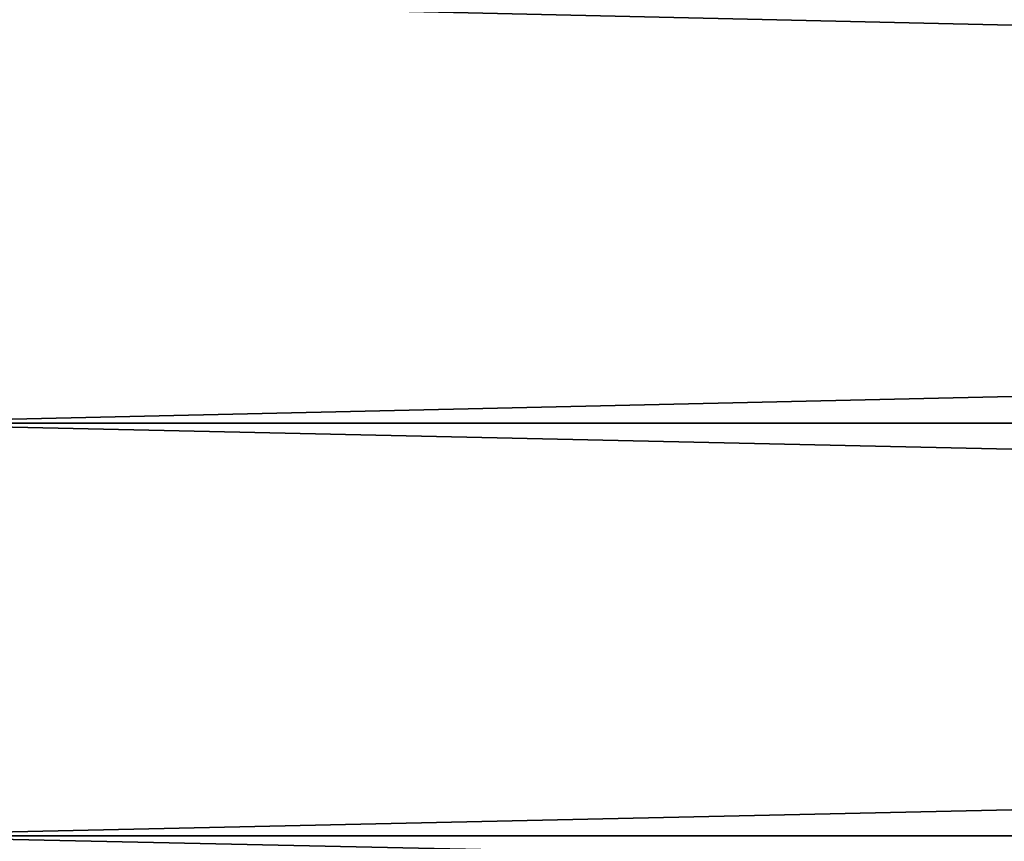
# Model space of a CAD drawing. Header units: millimetres. Extents: x -161 to 161, y -94 to 1149.
# Tile 23 of 256: x -159.75 to -158.18, y -71.9 to -70.59. Entities that reach past the tile are written whole.
import ezdxf

# ---------------------------------------------------------------- set-up
doc = ezdxf.new("R2010")
doc.units = ezdxf.units.MM
doc.header["$LTSCALE"] = 81.481481
doc.layers.add('442', color=7, linetype='CONTINUOUS')
doc.layers.add('443', color=7, linetype='CONTINUOUS')

msp = doc.modelspace()

# ---------------------------------------------------------------- linework, layer by layer
at = {"layer": '442', "color": 7, "linetype": 'CONTINUOUS', "true_color": 0xaaaaaa}
for points in [[(-130.5, -71.2337, 17.5448), (-130.5, -70.56, 18.05), (-160.0346, -71.2337, 17.5448), (-130.5, -71.2337, 17.5448)], [(-160.0346, -71.2337, 17.5448), (-130.5, -70.56, 18.05), (-160.0346, -70.56, 18.05), (-160.0346, -71.2337, 17.5448)], [(-130.5, -71.8878, 17.0144), (-130.5, -71.2337, 17.5448), (-160.0346, -71.8878, 17.0144), (-130.5, -71.8878, 17.0144)], [(-160.0346, -71.8878, 17.0144), (-130.5, -71.2337, 17.5448), (-160.0346, -71.2337, 17.5448), (-160.0346, -71.8878, 17.0144)], [(-130.5, -72.5214, 16.4596), (-130.5, -71.8878, 17.0144), (-160.0346, -72.5214, 16.4596), (-130.5, -72.5214, 16.4596)], [(-160.0346, -72.5214, 16.4596), (-130.5, -71.8878, 17.0144), (-160.0346, -71.8878, 17.0144), (-160.0346, -72.5214, 16.4596)]]:
    msp.add_3dface(points, dxfattribs=at)
at = {"layer": '443', "color": 7, "linetype": 'CONTINUOUS', "true_color": 0xaaaaaa}
for points in [[(-160.0346, -71.2337, -17.5448), (-160.0346, -70.56, -18.05), (-130.5, -71.2337, -17.5448), (-160.0346, -71.2337, -17.5448)], [(-130.5, -71.2337, -17.5448), (-160.0346, -70.56, -18.05), (-130.5, -70.56, -18.05), (-130.5, -71.2337, -17.5448)], [(-160.0346, -71.8878, -17.0144), (-160.0346, -71.2337, -17.5448), (-130.5, -71.8878, -17.0144), (-160.0346, -71.8878, -17.0144)], [(-130.5, -71.8878, -17.0144), (-160.0346, -71.2337, -17.5448), (-130.5, -71.2337, -17.5448), (-130.5, -71.8878, -17.0144)], [(-160.0346, -72.5214, -16.4596), (-160.0346, -71.8878, -17.0144), (-130.5, -72.5214, -16.4596), (-160.0346, -72.5214, -16.4596)], [(-130.5, -72.5214, -16.4596), (-160.0346, -71.8878, -17.0144), (-130.5, -71.8878, -17.0144), (-130.5, -72.5214, -16.4596)]]:
    msp.add_3dface(points, dxfattribs=at)

doc.saveas('drawing.dxf')
